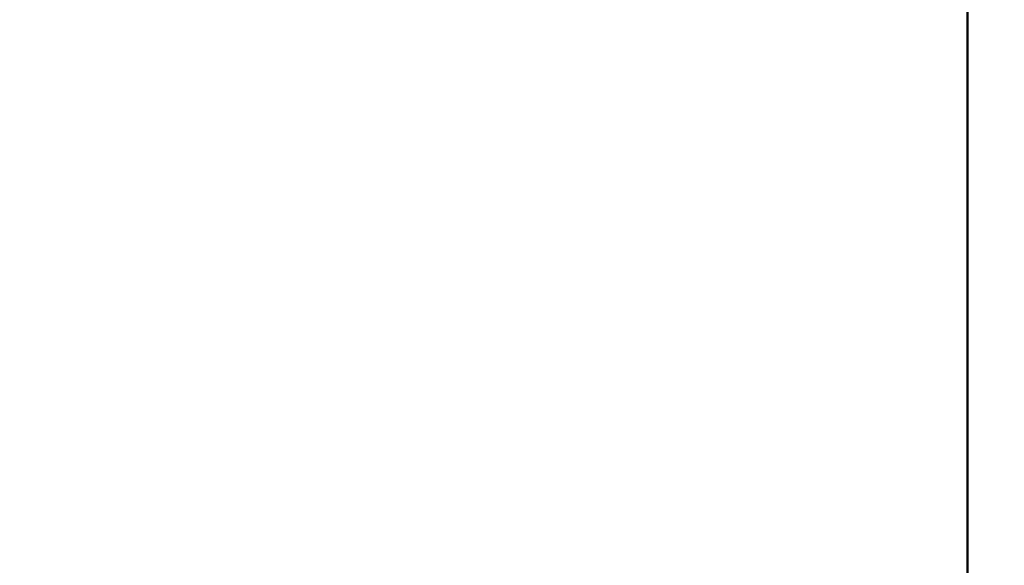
# Model space of a CAD drawing. Header units: inches. Extents: x 9.4 to 55.3, y 0.3 to 33.1.
# Tile 164 of 173: x 39.8 to 41.5, y 29.1 to 30.1. Entities that reach past the tile are written whole.
import ezdxf

# ---------------------------------------------------------------- set-up
doc = ezdxf.new("R2010")
doc.units = ezdxf.units.IN
doc.header["$MEASUREMENT"] = 0
doc.layers.add('Dimensions(ANSI)', color=7, linetype='Continuous', lineweight=25)
doc.layers.add('Visible Edges(ANSI)', color=7, linetype='Continuous', lineweight=50)
doc.styles.add('Copy of DEFAULT-ANSI', font='arial.ttf')
doc.dimstyles.new('Copy of DEFAULT-ANSI-06', dxfattribs={"dimtxt": 0.5, "dimasz": 0.098425, "dimexe": 0.125, "dimexo": 0.0625, "dimgap": 0.031496, "dimtad": 0, "dimtih": 1, "dimtoh": 1, "dimrnd": 1e-08, "dimzin": 0, "dimdsep": 46, "dimtxsty": 'Copy of DEFAULT-ANSI', "dimcen": 0.09, "dimdle": 0.393701, "dimclrd": 179, "dimclre": 179, "dimclrt": 179, "dimadec": 0, "dimazin": 0, "dimtfac": 1, "dimtofl": 0, "dimtmove": 0, "dimatfit": 3, "dimfxl": 1, "dimtolj": 1, "dimtzin": 0, "dimlwd": 25, "dimlwe": 25, "dimarcsym": 0})

# ---------------------------------------------------------------- blocks, each defined once
blk = doc.blocks.new('*D7')
at = {"layer": 'Defpoints', "color": 0, "linetype": 'Continuous'}
for p in [(41.4726, 31.3053), (39.7568, 22.9994), (43.621, 22.9994)]:
    blk.add_point(p, dxfattribs=at)
at = {"layer": 'Dimensions(ANSI)', "color": 179, "linetype": 'Continuous', "lineweight": 25}
for p, q in [((41.5351, 31.3053), (43.746, 31.3053)), ((43.621, 31.2069), (43.621, 29.186)), ((43.621, 23.0978), (43.621, 25.1186)), ((39.8193, 22.9994), (43.746, 22.9994))]:
    blk.add_line(p, q, dxfattribs=at)
at = {"layer": 'Dimensions(ANSI)', "color": 179, "linetype": 'Continuous'}
for points in [[(43.6046, 31.2069), (43.6374, 31.2069), (43.621, 31.3053)], [(43.6046, 23.0978), (43.6374, 23.0978), (43.621, 22.9994)]]:
    blk.add_solid(points, dxfattribs=at)
at = {"layer": 'Dimensions(ANSI)', "color": 179, "linetype": 'Continuous', "lineweight": 25, "insert": (43.3006, 25.1501), "char_height": 0.5, "attachment_point": 1, "rotation": 90, "style": 'Copy of DEFAULT-ANSI'}
blk.add_mtext('\\A1;8.31 [210.97]', dxfattribs=at)

msp = doc.modelspace()

# ---------------------------------------------------------------- linework, layer by layer
at = {"layer": 'Visible Edges(ANSI)'}
msp.add_line((41.4726, 31.1402), (41.4726, 27.8133), dxfattribs=at)

# ---------------------------------------------------------------- dimensions: what is measured, and where the dimension line sits
at = {"layer": 'Dimensions(ANSI)', "color": 179, "linetype": 'Continuous', "lineweight": 25}
dim = msp.add_linear_dim(base=(43.621, 22.9994), p1=(41.4726, 31.3053), p2=(39.7568, 22.9994), angle=270, dimstyle='Copy of DEFAULT-ANSI-06', override={"dimtih": 0, "dimtoh": 0, "dimdec": 2, "dimtp": 0, "dimtm": 0, "dimtdec": 2, "dimatfit": 1}, dxfattribs=at)
dim.commit()
dim.dimension.update_dxf_attribs({"geometry": '*D7', "text_midpoint": (43.621, 27.1523), "dimtype": 160})

doc.saveas('drawing.dxf')
